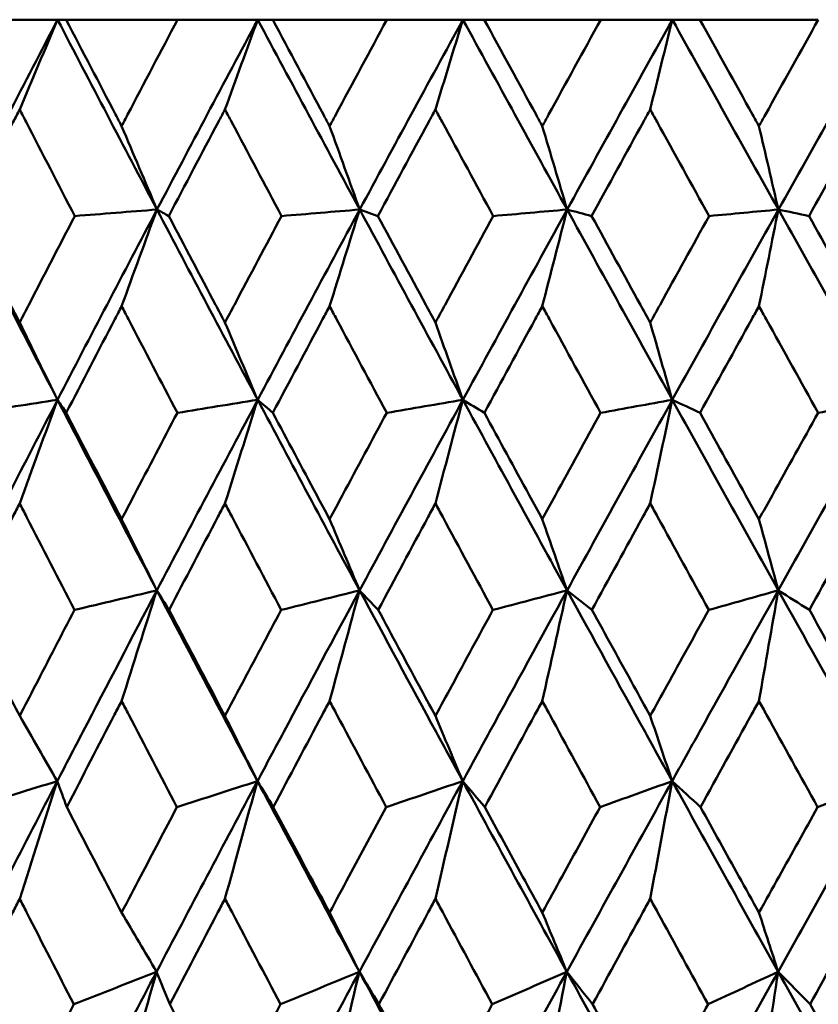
# Model space of a CAD drawing. Header units: millimetres. Extents: x 123 to 2417, y 726 to 3130.
# Tile 83 of 244: x 731.72 to 736.21, y 952.78 to 958.31. Entities that reach past the tile are written whole.
import ezdxf

# ---------------------------------------------------------------- set-up
doc = ezdxf.new("R2010")
doc.units = ezdxf.units.MM
doc.header["$LTSCALE"] = 12
doc.layers.add('Widoczne (ISO)', color=7, linetype='Continuous', lineweight=50)

msp = doc.modelspace()

# ---------------------------------------------------------------- linework, layer by layer
at = {"layer": 'Widoczne (ISO)'}
for p, q in [((731.4637, 958.3133), (731.9358, 958.3133)), ((731.9358, 958.3133), (731.9839, 958.3133)), ((732.6095, 958.3133), (731.9839, 958.3133)), ((732.6095, 958.3133), (733.0601, 958.3133)), ((733.0601, 958.3133), (733.1441, 958.3133)), ((733.7854, 958.3133), (733.1441, 958.3133)), ((733.7854, 958.3133), (734.2127, 958.3133)), ((734.2127, 958.3133), (734.3322, 958.3133)), ((734.9868, 958.3133), (734.3322, 958.3133)), ((734.9868, 958.3133), (735.3891, 958.3133)), ((735.3891, 958.3133), (735.5437, 958.3133)), ((736.2089, 958.3133), (735.5437, 958.3133)), ((733.6331, 957.247), (733.7352, 957.2106))]:
    msp.add_line(p, q, dxfattribs=at)
msp.add_circle((740.2385, 990.3133), 50, dxfattribs=at)
for points in [[(731.9358, 958.3133), (731.7509, 957.9581), (731.5675, 957.6026), (731.3856, 957.247)], [(731.7229, 957.809), (731.7937, 957.9775), (731.8647, 958.1456), (731.9358, 958.3133)], [(731.9358, 958.3133), (732.1207, 957.9581), (732.3068, 957.6026), (732.4941, 957.247)], [(733.0601, 958.3133), (732.8701, 957.9581), (732.6814, 957.6026), (732.4941, 957.247)], [(732.876, 957.809), (732.9372, 957.9775), (732.9986, 958.1456), (733.0601, 958.3133)], [(733.0601, 958.3133), (733.2501, 957.9581), (733.4411, 957.6026), (733.6331, 957.247)], [(734.2127, 958.3133), (734.0183, 957.9581), (733.8251, 957.6026), (733.6331, 957.247)], [(734.0582, 957.809), (734.1096, 957.9775), (734.1611, 958.1456), (734.2127, 958.3133)], [(734.2127, 958.3133), (734.4071, 957.9581), (734.6022, 957.6026), (734.7981, 957.247)], [(735.3891, 958.3133), (735.1911, 957.9581), (734.9941, 957.6026), (734.7981, 957.247)], [(735.2647, 957.809), (735.3061, 957.9775), (735.3475, 958.1456), (735.3891, 958.3133)], [(735.3891, 958.3133), (735.587, 957.9581), (735.7856, 957.6026), (735.9847, 957.247)], [(736.5846, 958.3133), (736.3839, 957.9581), (736.1839, 957.6026), (735.9847, 957.247)], [(732.2956, 957.7156), (732.3616, 957.5592), (732.4278, 957.4029), (732.4941, 957.247)], [(733.4638, 957.7156), (733.5201, 957.5592), (733.5766, 957.4029), (733.6331, 957.247)], [(734.6587, 957.7156), (734.7051, 957.5592), (734.7516, 957.4029), (734.7981, 957.247)], [(735.8757, 957.7156), (735.912, 957.5592), (735.9483, 957.4029), (735.9847, 957.247)], [(731.3856, 957.247), (731.5676, 956.8909), (731.7509, 956.5347), (731.9354, 956.1784)], [(732.4941, 957.247), (732.3065, 956.8909), (732.1202, 956.5347), (731.9354, 956.1784)], [(732.4941, 957.247), (732.3402, 957.2349), (732.1862, 957.2228), (732.0323, 957.2106)], [(732.2956, 956.7044), (732.3615, 956.8857), (732.4277, 957.0666), (732.4941, 957.247)], [(732.4941, 957.247), (732.6815, 956.8909), (732.8701, 956.5347), (733.0598, 956.1784)], [(732.4941, 957.247), (732.5162, 957.2349), (732.5383, 957.2228), (732.5605, 957.2106)], [(733.6331, 957.247), (733.4408, 956.8909), (733.2496, 956.5347), (733.0598, 956.1784)], [(733.6331, 957.247), (733.4866, 957.2349), (733.3402, 957.2228), (733.1938, 957.2106)], [(733.4638, 956.7044), (733.52, 956.8857), (733.5765, 957.0666), (733.6331, 957.247)], [(733.6331, 957.247), (733.8253, 956.8909), (734.0184, 956.5347), (734.2124, 956.1784)], [(734.7981, 957.247), (734.6019, 956.8909), (734.4066, 956.5347), (734.2124, 956.1784)], [(734.7981, 957.247), (734.6598, 957.2349), (734.5214, 957.2228), (734.383, 957.2106)], [(734.6587, 956.7044), (734.7051, 956.8857), (734.7515, 957.0666), (734.7981, 957.247)], [(734.7981, 957.247), (734.9943, 956.8909), (735.1912, 956.5347), (735.3888, 956.1784)], [(734.7981, 957.247), (734.844, 957.2349), (734.8898, 957.2228), (734.9356, 957.2106)], [(735.9847, 957.247), (735.7852, 956.8909), (735.5866, 956.5347), (735.3888, 956.1784)], [(735.9847, 957.247), (735.8549, 957.2349), (735.7251, 957.2228), (735.5953, 957.2106)], [(735.8757, 956.7044), (735.9119, 956.8857), (735.9482, 957.0666), (735.9847, 957.247)], [(735.9847, 957.247), (736.1841, 956.8909), (736.384, 956.5347), (736.5844, 956.1784)], [(735.9847, 957.247), (736.0421, 957.2349), (736.0995, 957.2228), (736.1569, 957.2106)], [(731.7229, 956.6124), (731.7937, 956.4675), (731.8645, 956.3228), (731.9354, 956.1784)], [(732.876, 956.6124), (732.9372, 956.4675), (732.9984, 956.3228), (733.0598, 956.1784)], [(734.0582, 956.6124), (734.1095, 956.4675), (734.1609, 956.3228), (734.2124, 956.1784)], [(735.2647, 956.6124), (735.3061, 956.4675), (735.3474, 956.3228), (735.3888, 956.1784)], [(731.9354, 956.1784), (731.7504, 955.8217), (731.5668, 955.4649), (731.3847, 955.1082)], [(731.9354, 956.1784), (731.7779, 956.1541), (731.6204, 956.1298), (731.4629, 956.1055)], [(731.7229, 955.5967), (731.7935, 955.7911), (731.8644, 955.985), (731.9354, 956.1784)], [(731.9354, 956.1784), (731.9519, 956.1541), (731.9683, 956.1298), (731.9848, 956.1055)], [(731.9354, 956.1784), (732.1202, 955.8217), (732.3061, 955.4649), (732.4933, 955.1082)], [(733.0598, 956.1784), (732.8697, 955.8217), (732.6808, 955.4649), (732.4933, 955.1082)], [(733.0598, 956.1784), (732.9094, 956.1541), (732.759, 956.1298), (732.6086, 956.1055)], [(732.876, 955.5967), (732.9371, 955.7911), (732.9983, 955.985), (733.0598, 956.1784)], [(733.0598, 956.1784), (733.0882, 956.1541), (733.1166, 956.1298), (733.145, 956.1055)], [(733.0598, 956.1784), (733.2496, 955.8217), (733.4405, 955.4649), (733.6324, 955.1082)], [(734.2124, 956.1784), (734.018, 955.8217), (733.8246, 955.4649), (733.6324, 955.1082)], [(734.2124, 956.1784), (734.0698, 956.1541), (733.9272, 956.1298), (733.7845, 956.1055)], [(734.0582, 955.5967), (734.1094, 955.7911), (734.1608, 955.985), (734.2124, 956.1784)], [(734.2124, 956.1784), (734.2526, 956.1541), (734.2929, 956.1298), (734.3331, 956.1055)], [(734.2124, 956.1784), (734.4066, 955.8217), (734.6017, 955.4649), (734.7976, 955.1082)], [(735.3888, 956.1784), (735.1909, 955.8217), (734.9938, 955.4649), (734.7976, 955.1082)], [(735.3888, 956.1784), (735.2545, 956.1541), (735.1202, 956.1298), (734.9859, 956.1055)], [(735.2647, 955.5967), (735.306, 955.7911), (735.3473, 955.985), (735.3888, 956.1784)], [(735.3888, 956.1784), (735.4408, 956.1541), (735.4927, 956.1298), (735.5446, 956.1055)], [(735.3888, 956.1784), (735.5867, 955.8217), (735.7852, 955.4649), (735.9843, 955.1082)], [(736.5844, 956.1784), (736.3837, 955.8217), (736.1836, 955.4649), (735.9843, 955.1082)], [(736.5844, 956.1784), (736.4589, 956.1541), (736.3335, 956.1298), (736.208, 956.1055)], [(732.2956, 955.5079), (732.3614, 955.3745), (732.4273, 955.2412), (732.4933, 955.1082)], [(733.4638, 955.5079), (733.5199, 955.3745), (733.5761, 955.2412), (733.6324, 955.1082)], [(734.6587, 955.5079), (734.705, 955.3745), (734.7513, 955.2412), (734.7976, 955.1082)], [(735.8757, 955.5079), (735.9118, 955.3745), (735.948, 955.2412), (735.9843, 955.1082)], [(732.4933, 955.1082), (732.3391, 955.0717), (732.1849, 955.0352), (732.0306, 954.9987)], [(732.2956, 954.487), (732.3612, 954.6946), (732.4271, 954.9017), (732.4933, 955.1082)], [(732.4933, 955.1082), (732.5162, 955.0717), (732.5392, 955.0352), (732.5622, 954.9987)], [(733.6324, 955.1082), (733.4856, 955.0717), (733.3388, 955.0352), (733.192, 954.9987)], [(733.4638, 954.487), (733.5198, 954.6946), (733.576, 954.9017), (733.6324, 955.1082)], [(733.6324, 955.1082), (733.6672, 955.0717), (733.7021, 955.0352), (733.737, 954.9987)], [(734.7976, 955.1082), (734.6588, 955.0717), (734.52, 955.0352), (734.3812, 954.9987)], [(734.6587, 954.487), (734.7048, 954.6946), (734.7511, 954.9017), (734.7976, 955.1082)], [(734.7976, 955.1082), (734.8442, 955.0717), (734.8908, 955.0352), (734.9374, 954.9987)], [(735.9843, 955.1082), (735.854, 955.0717), (735.7238, 955.0352), (735.5935, 954.9987)], [(735.8757, 954.487), (735.9117, 954.6946), (735.9479, 954.9017), (735.9843, 955.1082)], [(735.9843, 955.1082), (736.0424, 955.0717), (736.1006, 955.0352), (736.1588, 954.9987)], [(731.7229, 954.4032), (731.7933, 954.2811), (731.8637, 954.1591), (731.9342, 954.0373)], [(732.876, 954.4032), (732.9369, 954.2811), (732.9978, 954.1591), (733.0587, 954.0373)], [(734.0582, 954.4032), (734.1093, 954.2811), (734.1604, 954.1591), (734.2115, 954.0373)], [(735.2647, 954.4032), (735.3058, 954.2811), (735.347, 954.1591), (735.3881, 954.0373)], [(731.9342, 954.0373), (731.7492, 953.6805), (731.5654, 953.3235), (731.383, 952.9666)], [(731.9342, 954.0373), (731.7762, 953.9886), (731.6183, 953.9399), (731.4603, 953.8912)], [(731.7229, 953.376), (731.793, 953.597), (731.8635, 953.8175), (731.9342, 954.0373)], [(731.9342, 954.0373), (731.9519, 953.9886), (731.9696, 953.9399), (731.9874, 953.8912)], [(733.0587, 954.0373), (732.8686, 953.6805), (732.6796, 953.3235), (732.4918, 952.9666)], [(733.0587, 954.0373), (732.9078, 953.9886), (732.7569, 953.9399), (732.606, 953.8912)], [(732.876, 953.376), (732.9366, 953.597), (732.9975, 953.8175), (733.0587, 954.0373)], [(733.0587, 954.0373), (733.0883, 953.9886), (733.118, 953.9399), (733.1477, 953.8912)], [(733.0587, 954.0373), (733.2483, 953.6805), (733.4391, 953.3235), (733.6311, 952.9666)], [(734.2115, 954.0373), (734.0171, 953.6805), (733.8236, 953.3235), (733.6311, 952.9666)], [(734.2115, 954.0373), (734.0683, 953.9886), (733.9251, 953.9399), (733.7818, 953.8912)], [(734.0582, 953.376), (734.1091, 953.597), (734.1602, 953.8175), (734.2115, 954.0373)], [(734.2115, 954.0373), (734.2529, 953.9886), (734.2944, 953.9399), (734.3359, 953.8912)], [(734.2115, 954.0373), (734.4055, 953.6805), (734.6005, 953.3235), (734.7965, 952.9666)], [(735.3881, 954.0373), (735.1902, 953.6805), (734.993, 953.3235), (734.7965, 952.9666)], [(735.3881, 954.0373), (735.2531, 953.9886), (735.1182, 953.9399), (734.9831, 953.8912)], [(735.2647, 953.376), (735.3057, 953.597), (735.3468, 953.8175), (735.3881, 954.0373)], [(735.3881, 954.0373), (735.4412, 953.9886), (735.4943, 953.9399), (735.5474, 953.8912)], [(735.3881, 954.0373), (735.5857, 953.6805), (735.7842, 953.3235), (735.9834, 952.9666)], [(736.5839, 954.0373), (736.3832, 953.6805), (736.183, 953.3235), (735.9834, 952.9666)], [(736.5839, 954.0373), (736.4577, 953.9886), (736.3314, 953.9399), (736.2052, 953.8912)], [(732.2956, 953.299), (732.3609, 953.188), (732.4263, 953.0772), (732.4918, 952.9666)], [(733.4638, 953.299), (733.5195, 953.188), (733.5753, 953.0772), (733.6311, 952.9666)], [(734.6587, 953.299), (734.7046, 953.188), (734.7506, 953.0772), (734.7965, 952.9666)], [(735.8757, 953.299), (735.9116, 953.188), (735.9475, 953.0772), (735.9834, 952.9666)], [(732.4918, 952.9666), (732.3041, 952.6099), (732.1175, 952.2533), (731.9322, 951.8968)], [(732.4918, 952.9666), (732.3369, 952.9056), (732.182, 952.8447), (732.0271, 952.7837)], [(732.2956, 952.2646), (732.3606, 952.4992), (732.426, 952.7332), (732.4918, 952.9666)], [(732.4918, 952.9666), (732.5164, 952.9056), (732.541, 952.8447), (732.5658, 952.7837)], [(733.6311, 952.9666), (733.4387, 952.6099), (733.2473, 952.2533), (733.0569, 951.8968)], [(733.6311, 952.9666), (733.4836, 952.9056), (733.336, 952.8447), (733.1884, 952.7837)], [(733.4638, 952.2646), (733.5193, 952.4992), (733.575, 952.7332), (733.6311, 952.9666)], [(733.6311, 952.9666), (733.6676, 952.9056), (733.7041, 952.8447), (733.7406, 952.7837)], [(733.6311, 952.9666), (733.8229, 952.6099), (734.0159, 952.2533), (734.21, 951.8968)], [(734.7965, 952.9666), (734.6002, 952.6099), (734.4047, 952.2533), (734.21, 951.8968)], [(734.7965, 952.9666), (734.6569, 952.9056), (734.5172, 952.8447), (734.3775, 952.7837)], [(734.6587, 952.2646), (734.7044, 952.4992), (734.7504, 952.7332), (734.7965, 952.9666)], [(734.7965, 952.9666), (734.8447, 952.9056), (734.8929, 952.8447), (734.9411, 952.7837)], [(734.7965, 952.9666), (734.9924, 952.6099), (735.1892, 952.2533), (735.3869, 951.8968)], [(735.9834, 952.9666), (735.784, 952.6099), (735.5851, 952.2533), (735.3869, 951.8968)], [(735.9834, 952.9666), (735.8522, 952.9056), (735.721, 952.8447), (735.5897, 952.7837)], [(735.8757, 952.2646), (735.9114, 952.4992), (735.9473, 952.7332), (735.9834, 952.9666)], [(735.9834, 952.9666), (736.0431, 952.9056), (736.1028, 952.8447), (736.1625, 952.7837)], [(735.9834, 952.9666), (736.1825, 952.6099), (736.3824, 952.2533), (736.583, 951.8968)], [(736.1625, 952.7837), (736.2718, 952.5879), (736.3812, 952.392), (736.4909, 952.1962)]]:
    msp.add_open_spline(points, degree=3, dxfattribs=at)
for points, knots in [([(731.9839, 958.3133), (732.0763, 958.1356), (732.1689, 957.958), (732.273, 957.7588), (732.2843, 957.7372), (732.2956, 957.7156)], [0, 0, 0, 0, 0.06135239, 0.06135239, 0.06879633, 0.06879633, 0.06879633, 0.06879633]), ([(732.2956, 957.7156), (732.3068, 957.7372), (732.3181, 957.7587), (732.4224, 957.9579), (732.5158, 958.1356), (732.6095, 958.3133)], [0.05393723, 0.05393723, 0.05393723, 0.05393723, 0.06137399, 0.06137399, 0.12273355, 0.12273355, 0.12273355, 0.12273355]), ([(733.1441, 958.3133), (733.2389, 958.1356), (733.3339, 957.958), (733.4407, 957.7588), (733.4522, 957.7372), (733.4638, 957.7156)], [0, 0, 0, 0, 0.06135239, 0.06135239, 0.06879633, 0.06879633, 0.06879633, 0.06879633]), ([(733.4638, 957.7156), (733.4753, 957.7372), (733.4869, 957.7587), (733.5938, 957.9579), (733.6895, 958.1356), (733.7854, 958.3133)], [0.05393723, 0.05393723, 0.05393723, 0.05393723, 0.06137399, 0.06137399, 0.12273355, 0.12273355, 0.12273355, 0.12273355]), ([(734.3322, 958.3133), (734.4291, 958.1356), (734.5261, 957.958), (734.6351, 957.7588), (734.6469, 957.7372), (734.6587, 957.7156)], [0, 0, 0, 0, 0.06135239, 0.06135239, 0.06879633, 0.06879633, 0.06879633, 0.06879633]), ([(734.6587, 957.7156), (734.6705, 957.7372), (734.6823, 957.7587), (734.7914, 957.9579), (734.889, 958.1356), (734.9868, 958.3133)], [0.05393723, 0.05393723, 0.05393723, 0.05393723, 0.06137399, 0.06137399, 0.12273355, 0.12273355, 0.12273355, 0.12273355]), ([(735.5437, 958.3133), (735.6422, 958.1356), (735.7409, 957.958), (735.8517, 957.7588), (735.8637, 957.7372), (735.8757, 957.7156)], [0, 0, 0, 0, 0.06135239, 0.06135239, 0.06879633, 0.06879633, 0.06879633, 0.06879633]), ([(735.8757, 957.7156), (735.8876, 957.7372), (735.8996, 957.7587), (736.0105, 957.9579), (736.1096, 958.1356), (736.2089, 958.3133)], [0.05393723, 0.05393723, 0.05393723, 0.05393723, 0.06137399, 0.06137399, 0.12273355, 0.12273355, 0.12273355, 0.12273355]), ([(731.7229, 957.809), (731.711, 957.7858), (731.699, 957.7626), (731.5963, 957.5632), (731.506, 957.3869), (731.416, 957.2106)], [0.05804162, 0.05804162, 0.05804162, 0.05804162, 0.06605559, 0.06605559, 0.12689392, 0.12689392, 0.12689392, 0.12689392]), ([(732.0323, 957.2106), (731.9409, 957.3869), (731.8498, 957.5631), (731.7469, 957.7626), (731.7349, 957.7858), (731.7229, 957.809)], [0.00523804, 0.00523804, 0.00523804, 0.00523804, 0.06606705, 0.06606705, 0.07409033, 0.07409033, 0.07409033, 0.07409033]), ([(732.876, 957.809), (732.8637, 957.7858), (732.8515, 957.7626), (732.7459, 957.5632), (732.653, 957.3869), (732.5605, 957.2106)], [0.05804162, 0.05804162, 0.05804162, 0.05804162, 0.06605559, 0.06605559, 0.12689392, 0.12689392, 0.12689392, 0.12689392]), ([(733.1938, 957.2106), (733.1, 957.3869), (733.0064, 957.5631), (732.9007, 957.7626), (732.8884, 957.7858), (732.876, 957.809)], [0.00523804, 0.00523804, 0.00523804, 0.00523804, 0.06606705, 0.06606705, 0.07409033, 0.07409033, 0.07409033, 0.07409033]), ([(734.0582, 957.809), (734.0456, 957.7858), (734.033, 957.7626), (733.9251, 957.5632), (733.83, 957.3869), (733.7352, 957.2106)], [0.05804162, 0.05804162, 0.05804162, 0.05804162, 0.06605559, 0.06605559, 0.12689392, 0.12689392, 0.12689392, 0.12689392]), ([(734.383, 957.2106), (734.2872, 957.3869), (734.1915, 957.5631), (734.0834, 957.7626), (734.0708, 957.7858), (734.0582, 957.809)], [0.00523804, 0.00523804, 0.00523804, 0.00523804, 0.06606705, 0.06606705, 0.07409033, 0.07409033, 0.07409033, 0.07409033]), ([(735.2647, 957.809), (735.2519, 957.7858), (735.2391, 957.7626), (735.1292, 957.5632), (735.0322, 957.3869), (734.9356, 957.2106)], [0.05804162, 0.05804162, 0.05804162, 0.05804162, 0.06605559, 0.06605559, 0.12689392, 0.12689392, 0.12689392, 0.12689392]), ([(735.5953, 957.2106), (735.4978, 957.3869), (735.4005, 957.5631), (735.2904, 957.7626), (735.2776, 957.7858), (735.2647, 957.809)], [0.00523804, 0.00523804, 0.00523804, 0.00523804, 0.06606705, 0.06606705, 0.07409033, 0.07409033, 0.07409033, 0.07409033]), ([(736.4909, 957.809), (736.4779, 957.7858), (736.4649, 957.7626), (736.3534, 957.5632), (736.255, 957.3869), (736.1569, 957.2106)], [0.05804162, 0.05804162, 0.05804162, 0.05804162, 0.06605559, 0.06605559, 0.12689392, 0.12689392, 0.12689392, 0.12689392]), ([(731.416, 957.2106), (731.5008, 957.0447), (731.5859, 956.8788), (731.6885, 956.6793), (731.7057, 956.6459), (731.7229, 956.6124)], [0.00418374, 0.00418374, 0.00418374, 0.00418374, 0.06147247, 0.06147247, 0.07302352, 0.07302352, 0.07302352, 0.07302352]), ([(731.7229, 956.6124), (731.7402, 956.6458), (731.7574, 956.6793), (731.8602, 956.8787), (731.9461, 957.0447), (732.0323, 957.2106)], [0.04993807, 0.04993807, 0.04993807, 0.04993807, 0.0614821, 0.0614821, 0.11877783, 0.11877783, 0.11877783, 0.11877783]), ([(732.5605, 957.2106), (732.6477, 957.0447), (732.7352, 956.8788), (732.8406, 956.6793), (732.8583, 956.6459), (732.876, 956.6124)], [0.00418374, 0.00418374, 0.00418374, 0.00418374, 0.06147247, 0.06147247, 0.07302352, 0.07302352, 0.07302352, 0.07302352]), ([(732.876, 956.6124), (732.8937, 956.6458), (732.9114, 956.6793), (733.0171, 956.8787), (733.1053, 957.0447), (733.1938, 957.2106)], [0.04993807, 0.04993807, 0.04993807, 0.04993807, 0.0614821, 0.0614821, 0.11877783, 0.11877783, 0.11877783, 0.11877783]), ([(733.7352, 957.2106), (733.8246, 957.0447), (733.9141, 956.8788), (734.022, 956.6793), (734.0401, 956.6459), (734.0582, 956.6124)], [0.00418374, 0.00418374, 0.00418374, 0.00418374, 0.06147247, 0.06147247, 0.07302352, 0.07302352, 0.07302352, 0.07302352]), ([(734.0582, 956.6124), (734.0763, 956.6458), (734.0944, 956.6793), (734.2025, 956.8787), (734.2926, 957.0447), (734.383, 957.2106)], [0.04993807, 0.04993807, 0.04993807, 0.04993807, 0.0614821, 0.0614821, 0.11877783, 0.11877783, 0.11877783, 0.11877783]), ([(734.9356, 957.2106), (735.0267, 957.0447), (735.118, 956.8788), (735.2278, 956.6793), (735.2463, 956.6459), (735.2647, 956.6124)], [0.00418374, 0.00418374, 0.00418374, 0.00418374, 0.06147247, 0.06147247, 0.07302352, 0.07302352, 0.07302352, 0.07302352]), ([(735.2647, 956.6124), (735.2832, 956.6458), (735.3016, 956.6793), (735.4116, 956.8787), (735.5034, 957.0447), (735.5953, 957.2106)], [0.04993807, 0.04993807, 0.04993807, 0.04993807, 0.0614821, 0.0614821, 0.11877783, 0.11877783, 0.11877783, 0.11877783]), ([(736.1569, 957.2106), (736.2494, 957.0447), (736.3421, 956.8788), (736.4535, 956.6793), (736.4722, 956.6459), (736.4909, 956.6124)], [0.00418374, 0.00418374, 0.00418374, 0.00418374, 0.06147247, 0.06147247, 0.07302352, 0.07302352, 0.07302352, 0.07302352]), ([(732.2956, 956.7044), (732.2828, 956.6799), (732.2701, 956.6554), (732.1662, 956.4558), (732.0753, 956.2807), (731.9848, 956.1055)], [0.06241522, 0.06241522, 0.06241522, 0.06241522, 0.0708546, 0.0708546, 0.13127416, 0.13127416, 0.13127416, 0.13127416]), ([(732.6086, 956.1055), (732.5168, 956.2806), (732.4252, 956.4558), (732.3211, 956.6554), (732.3083, 956.6799), (732.2956, 956.7044)], [0.01044349, 0.01044349, 0.01044349, 0.01044349, 0.07085106, 0.07085106, 0.07930241, 0.07930241, 0.07930241, 0.07930241]), ([(733.4638, 956.7044), (733.4507, 956.6799), (733.4376, 956.6554), (733.3311, 956.4558), (733.2379, 956.2807), (733.145, 956.1055)], [0.06241522, 0.06241522, 0.06241522, 0.06241522, 0.0708546, 0.0708546, 0.13127416, 0.13127416, 0.13127416, 0.13127416]), ([(733.7845, 956.1055), (733.6905, 956.2806), (733.5967, 956.4558), (733.49, 956.6554), (733.4769, 956.6799), (733.4638, 956.7044)], [0.01044349, 0.01044349, 0.01044349, 0.01044349, 0.07085106, 0.07085106, 0.07930241, 0.07930241, 0.07930241, 0.07930241]), ([(734.6587, 956.7044), (734.6454, 956.6799), (734.632, 956.6554), (734.5233, 956.4558), (734.4281, 956.2807), (734.3331, 956.1055)], [0.06241522, 0.06241522, 0.06241522, 0.06241522, 0.0708546, 0.0708546, 0.13127416, 0.13127416, 0.13127416, 0.13127416]), ([(734.9859, 956.1055), (734.89, 956.2806), (734.7943, 956.4558), (734.6854, 956.6554), (734.6721, 956.6799), (734.6587, 956.7044)], [0.01044349, 0.01044349, 0.01044349, 0.01044349, 0.07085106, 0.07085106, 0.07930241, 0.07930241, 0.07930241, 0.07930241]), ([(735.8757, 956.7044), (735.8621, 956.6799), (735.8486, 956.6554), (735.738, 956.4558), (735.6412, 956.2807), (735.5446, 956.1055)], [0.06241522, 0.06241522, 0.06241522, 0.06241522, 0.0708546, 0.0708546, 0.13127416, 0.13127416, 0.13127416, 0.13127416]), ([(736.208, 956.1055), (736.1107, 956.2806), (736.0135, 956.4558), (735.9028, 956.6554), (735.8892, 956.6799), (735.8757, 956.7044)], [0.01044349, 0.01044349, 0.01044349, 0.01044349, 0.07085106, 0.07085106, 0.07930241, 0.07930241, 0.07930241, 0.07930241]), ([(731.9848, 956.1055), (732.0646, 955.9514), (732.1447, 955.7974), (732.2485, 955.5982), (732.272, 955.5531), (732.2956, 955.5079)], [0.00838421, 0.00838421, 0.00838421, 0.00838421, 0.06155515, 0.06155515, 0.07712864, 0.07712864, 0.07712864, 0.07712864]), ([(732.2956, 955.5079), (732.3191, 955.553), (732.3427, 955.5982), (732.4468, 955.7973), (732.5276, 955.9514), (732.6086, 956.1055)], [0.04598621, 0.04598621, 0.04598621, 0.04598621, 0.06155279, 0.06155279, 0.11473062, 0.11473062, 0.11473062, 0.11473062]), ([(733.145, 956.1055), (733.2269, 955.9514), (733.3091, 955.7974), (733.4155, 955.5982), (733.4396, 955.5531), (733.4638, 955.5079)], [0.00838421, 0.00838421, 0.00838421, 0.00838421, 0.06155515, 0.06155515, 0.07712864, 0.07712864, 0.07712864, 0.07712864]), ([(733.4638, 955.5079), (733.4879, 955.553), (733.5121, 955.5982), (733.6188, 955.7973), (733.7016, 955.9514), (733.7845, 956.1055)], [0.04598621, 0.04598621, 0.04598621, 0.04598621, 0.06155279, 0.06155279, 0.11473062, 0.11473062, 0.11473062, 0.11473062]), ([(734.3331, 956.1055), (734.4169, 955.9514), (734.5008, 955.7974), (734.6094, 955.5982), (734.6341, 955.5531), (734.6587, 955.5079)], [0.00838421, 0.00838421, 0.00838421, 0.00838421, 0.06155515, 0.06155515, 0.07712864, 0.07712864, 0.07712864, 0.07712864]), ([(734.6587, 955.5079), (734.6833, 955.553), (734.708, 955.5982), (734.8169, 955.7973), (734.9013, 955.9514), (734.9859, 956.1055)], [0.04598621, 0.04598621, 0.04598621, 0.04598621, 0.06155279, 0.06155279, 0.11473062, 0.11473062, 0.11473062, 0.11473062]), ([(735.5446, 956.1055), (735.6298, 955.9514), (735.7151, 955.7974), (735.8256, 955.5982), (735.8506, 955.5531), (735.8757, 955.5079)], [0.00838421, 0.00838421, 0.00838421, 0.00838421, 0.06155515, 0.06155515, 0.07712864, 0.07712864, 0.07712864, 0.07712864]), ([(735.8757, 955.5079), (735.9007, 955.553), (735.9258, 955.5982), (736.0364, 955.7973), (736.1221, 955.9514), (736.208, 956.1055)], [0.04598621, 0.04598621, 0.04598621, 0.04598621, 0.06155279, 0.06155279, 0.11473062, 0.11473062, 0.11473062, 0.11473062]), ([(731.7229, 955.5967), (731.71, 955.5714), (731.697, 955.5462), (731.595, 955.3468), (731.5062, 955.1728), (731.4177, 954.9987)], [0.06686277, 0.06686277, 0.06686277, 0.06686277, 0.07557848, 0.07557848, 0.13558897, 0.13558897, 0.13558897, 0.13558897]), ([(732.0306, 954.9987), (731.9408, 955.1727), (731.8512, 955.3467), (731.7489, 955.5461), (731.7359, 955.5714), (731.7229, 955.5967)], [0.01556037, 0.01556037, 0.01556037, 0.01556037, 0.07555527, 0.07555527, 0.08428623, 0.08428623, 0.08428623, 0.08428623]), ([(732.876, 955.5967), (732.8627, 955.5714), (732.8494, 955.5462), (732.7445, 955.3468), (732.6532, 955.1728), (732.5622, 954.9987)], [0.06686277, 0.06686277, 0.06686277, 0.06686277, 0.07557848, 0.07557848, 0.13558897, 0.13558897, 0.13558897, 0.13558897]), ([(733.192, 954.9987), (733.0998, 955.1727), (733.0078, 955.3467), (732.9027, 955.5461), (732.8894, 955.5714), (732.876, 955.5967)], [0.01556037, 0.01556037, 0.01556037, 0.01556037, 0.07555527, 0.07555527, 0.08428623, 0.08428623, 0.08428623, 0.08428623]), ([(734.0582, 955.5967), (734.0446, 955.5714), (734.031, 955.5462), (733.9236, 955.3468), (733.8302, 955.1728), (733.737, 954.9987)], [0.06686277, 0.06686277, 0.06686277, 0.06686277, 0.07557848, 0.07557848, 0.13558897, 0.13558897, 0.13558897, 0.13558897]), ([(734.3812, 954.9987), (734.287, 955.1727), (734.193, 955.3467), (734.0855, 955.5461), (734.0718, 955.5714), (734.0582, 955.5967)], [0.01556037, 0.01556037, 0.01556037, 0.01556037, 0.07555527, 0.07555527, 0.08428623, 0.08428623, 0.08428623, 0.08428623]), ([(735.2647, 955.5967), (735.2509, 955.5714), (735.237, 955.5462), (735.1277, 955.3468), (735.0324, 955.1728), (734.9374, 954.9987)], [0.06686277, 0.06686277, 0.06686277, 0.06686277, 0.07557848, 0.07557848, 0.13558897, 0.13558897, 0.13558897, 0.13558897]), ([(735.5935, 954.9987), (735.4977, 955.1727), (735.402, 955.3467), (735.2925, 955.5461), (735.2786, 955.5714), (735.2647, 955.5967)], [0.01556037, 0.01556037, 0.01556037, 0.01556037, 0.07555527, 0.07555527, 0.08428623, 0.08428623, 0.08428623, 0.08428623]), ([(736.4909, 955.5967), (736.4768, 955.5714), (736.4628, 955.5462), (736.3519, 955.3468), (736.2552, 955.1728), (736.1588, 954.9987)], [0.06686277, 0.06686277, 0.06686277, 0.06686277, 0.07557848, 0.07557848, 0.13558897, 0.13558897, 0.13558897, 0.13558897]), ([(732.4933, 955.1082), (732.354, 954.8432), (732.2154, 954.5782), (732.0297, 954.2213), (731.9819, 954.1293), (731.9342, 954.0373)], [0.3692784, 0.3692784, 0.3692784, 0.3692784, 0.4608442, 0.4608442, 0.492629, 0.492629, 0.492629, 0.492629]), ([(732.4933, 955.1082), (732.6323, 954.8432), (732.772, 954.5782), (732.961, 954.2213), (733.0098, 954.1293), (733.0587, 954.0373)], [0.3692784, 0.3692784, 0.3692784, 0.3692784, 0.4608442, 0.4608442, 0.492629, 0.492629, 0.492629, 0.492629]), ([(733.6324, 955.1082), (733.4896, 954.8432), (733.3474, 954.5782), (733.1567, 954.2213), (733.1077, 954.1293), (733.0587, 954.0373)], [0.3692784, 0.3692784, 0.3692784, 0.3692784, 0.4608442, 0.4608442, 0.492629, 0.492629, 0.492629, 0.492629]), ([(733.6324, 955.1082), (733.775, 954.8432), (733.9181, 954.5782), (734.1116, 954.2213), (734.1615, 954.1293), (734.2115, 954.0373)], [0.3692784, 0.3692784, 0.3692784, 0.3692784, 0.4608442, 0.4608442, 0.492629, 0.492629, 0.492629, 0.492629]), ([(734.7976, 955.1082), (734.6519, 954.8432), (734.5067, 954.5782), (734.3118, 954.2213), (734.2616, 954.1293), (734.2115, 954.0373)], [0.3692784, 0.3692784, 0.3692784, 0.3692784, 0.4608442, 0.4608442, 0.492629, 0.492629, 0.492629, 0.492629]), ([(734.7976, 955.1082), (734.9431, 954.8432), (735.0891, 954.5782), (735.2863, 954.2213), (735.3372, 954.1293), (735.3881, 954.0373)], [0.3692784, 0.3692784, 0.3692784, 0.3692784, 0.4608442, 0.4608442, 0.492629, 0.492629, 0.492629, 0.492629]), ([(735.9843, 955.1082), (735.8362, 954.8432), (735.6885, 954.5782), (735.4902, 954.2213), (735.4391, 954.1293), (735.3881, 954.0373)], [0.3692784, 0.3692784, 0.3692784, 0.3692784, 0.4608442, 0.4608442, 0.492629, 0.492629, 0.492629, 0.492629]), ([(735.9843, 955.1082), (736.1322, 954.8432), (736.2805, 954.5782), (736.4806, 954.2213), (736.5322, 954.1293), (736.5839, 954.0373)], [0.3692784, 0.3692784, 0.3692784, 0.3692784, 0.4608442, 0.4608442, 0.492629, 0.492629, 0.492629, 0.492629]), ([(731.4177, 954.9987), (731.4902, 954.8567), (731.5629, 954.7147), (731.6648, 954.5162), (731.6939, 954.4597), (731.7229, 954.4032)], [0.01259731, 0.01259731, 0.01259731, 0.01259731, 0.06159863, 0.06159863, 0.08110666, 0.08110666, 0.08110666, 0.08110666]), ([(731.7229, 954.4032), (731.752, 954.4597), (731.7811, 954.5162), (731.8835, 954.7147), (731.957, 954.8567), (732.0306, 954.9987)], [0.04208868, 0.04208868, 0.04208868, 0.04208868, 0.06158988, 0.06158988, 0.11059803, 0.11059803, 0.11059803, 0.11059803]), ([(732.5622, 954.9987), (732.6368, 954.8567), (732.7115, 954.7147), (732.8163, 954.5162), (732.8462, 954.4597), (732.876, 954.4032)], [0.01259731, 0.01259731, 0.01259731, 0.01259731, 0.06159863, 0.06159863, 0.08110666, 0.08110666, 0.08110666, 0.08110666]), ([(732.876, 954.4032), (732.9059, 954.4597), (732.9358, 954.5162), (733.041, 954.7147), (733.1164, 954.8567), (733.192, 954.9987)], [0.04208868, 0.04208868, 0.04208868, 0.04208868, 0.06158988, 0.06158988, 0.11059803, 0.11059803, 0.11059803, 0.11059803]), ([(733.737, 954.9987), (733.8133, 954.8567), (733.8899, 954.7147), (733.9971, 954.5162), (734.0276, 954.4597), (734.0582, 954.4032)], [0.01259731, 0.01259731, 0.01259731, 0.01259731, 0.06159863, 0.06159863, 0.08110666, 0.08110666, 0.08110666, 0.08110666]), ([(734.0582, 954.4032), (734.0888, 954.4597), (734.1194, 954.5162), (734.2269, 954.7147), (734.304, 954.8567), (734.3812, 954.9987)], [0.04208868, 0.04208868, 0.04208868, 0.04208868, 0.06158988, 0.06158988, 0.11059803, 0.11059803, 0.11059803, 0.11059803]), ([(734.9374, 954.9987), (735.0153, 954.8567), (735.0933, 954.7147), (735.2025, 954.5162), (735.2336, 954.4597), (735.2647, 954.4032)], [0.01259731, 0.01259731, 0.01259731, 0.01259731, 0.06159863, 0.06159863, 0.08110666, 0.08110666, 0.08110666, 0.08110666]), ([(735.2647, 954.4032), (735.2959, 954.4597), (735.327, 954.5162), (735.4365, 954.7147), (735.5149, 954.8567), (735.5935, 954.9987)], [0.04208868, 0.04208868, 0.04208868, 0.04208868, 0.06158988, 0.06158988, 0.11059803, 0.11059803, 0.11059803, 0.11059803]), ([(736.1588, 954.9987), (736.2378, 954.8567), (736.317, 954.7147), (736.4278, 954.5162), (736.4593, 954.4597), (736.4909, 954.4032)], [0.01259731, 0.01259731, 0.01259731, 0.01259731, 0.06159863, 0.06159863, 0.08110666, 0.08110666, 0.08110666, 0.08110666]), ([(732.2956, 954.487), (732.2823, 954.4614), (732.2691, 954.4359), (732.166, 954.2373), (732.0766, 954.0642), (731.9874, 953.8912)], [0.07138254, 0.07138254, 0.07138254, 0.07138254, 0.08018544, 0.08018544, 0.13983561, 0.13983561, 0.13983561, 0.13983561]), ([(732.606, 953.8912), (732.5156, 954.0642), (732.4254, 954.2372), (732.3222, 954.4358), (732.3089, 954.4614), (732.2956, 954.487)], [0.02053386, 0.02053386, 0.02053386, 0.02053386, 0.08016461, 0.08016461, 0.08898694, 0.08898694, 0.08898694, 0.08898694]), ([(733.4638, 954.487), (733.4502, 954.4614), (733.4366, 954.4359), (733.331, 954.2373), (733.2392, 954.0642), (733.1477, 953.8912)], [0.07138254, 0.07138254, 0.07138254, 0.07138254, 0.08018544, 0.08018544, 0.13983561, 0.13983561, 0.13983561, 0.13983561]), ([(733.7818, 953.8912), (733.6892, 954.0642), (733.5968, 954.2372), (733.491, 954.4358), (733.4774, 954.4614), (733.4638, 954.487)], [0.02053386, 0.02053386, 0.02053386, 0.02053386, 0.08016461, 0.08016461, 0.08898694, 0.08898694, 0.08898694, 0.08898694]), ([(734.6587, 954.487), (734.6448, 954.4614), (734.631, 954.4359), (734.5231, 954.2373), (734.4294, 954.0642), (734.3359, 953.8912)], [0.07138254, 0.07138254, 0.07138254, 0.07138254, 0.08018544, 0.08018544, 0.13983561, 0.13983561, 0.13983561, 0.13983561]), ([(734.9831, 953.8912), (734.8887, 954.0642), (734.7945, 954.2372), (734.6865, 954.4358), (734.6726, 954.4614), (734.6587, 954.487)], [0.02053386, 0.02053386, 0.02053386, 0.02053386, 0.08016461, 0.08016461, 0.08898694, 0.08898694, 0.08898694, 0.08898694]), ([(735.8757, 954.487), (735.8616, 954.4614), (735.8475, 954.4359), (735.7379, 954.2373), (735.6425, 954.0642), (735.5474, 953.8912)], [0.07138254, 0.07138254, 0.07138254, 0.07138254, 0.08018544, 0.08018544, 0.13983561, 0.13983561, 0.13983561, 0.13983561]), ([(736.2052, 953.8912), (736.1093, 954.0642), (736.0136, 954.2372), (735.9039, 954.4358), (735.8898, 954.4614), (735.8757, 954.487)], [0.02053386, 0.02053386, 0.02053386, 0.02053386, 0.08016461, 0.08016461, 0.08898694, 0.08898694, 0.08898694, 0.08898694]), ([(731.9874, 953.8912), (732.0546, 953.7614), (732.1221, 953.6317), (732.2249, 953.4344), (732.2602, 953.3667), (732.2956, 953.299)], [0.01681985, 0.01681985, 0.01681985, 0.01681985, 0.06159108, 0.06159108, 0.08495433, 0.08495433, 0.08495433, 0.08495433]), ([(732.2956, 953.299), (732.3309, 953.3667), (732.3663, 953.4343), (732.4697, 953.6317), (732.5378, 953.7614), (732.606, 953.8912)], [0.03825175, 0.03825175, 0.03825175, 0.03825175, 0.06160817, 0.06160817, 0.10638617, 0.10638617, 0.10638617, 0.10638617]), ([(733.1477, 953.8912), (733.2167, 953.7614), (733.2858, 953.6317), (733.3913, 953.4344), (733.4275, 953.3667), (733.4638, 953.299)], [0.01681985, 0.01681985, 0.01681985, 0.01681985, 0.06159108, 0.06159108, 0.08495433, 0.08495433, 0.08495433, 0.08495433]), ([(733.4638, 953.299), (733.5, 953.3667), (733.5363, 953.4343), (733.6422, 953.6317), (733.712, 953.7614), (733.7818, 953.8912)], [0.03825175, 0.03825175, 0.03825175, 0.03825175, 0.06160817, 0.06160817, 0.10638617, 0.10638617, 0.10638617, 0.10638617]), ([(734.3359, 953.8912), (734.4064, 953.7614), (734.477, 953.6317), (734.5847, 953.4344), (734.6217, 953.3667), (734.6587, 953.299)], [0.01681985, 0.01681985, 0.01681985, 0.01681985, 0.06159108, 0.06159108, 0.08495433, 0.08495433, 0.08495433, 0.08495433]), ([(734.6587, 953.299), (734.6957, 953.3667), (734.7327, 953.4343), (734.8408, 953.6317), (734.9119, 953.7614), (734.9831, 953.8912)], [0.03825175, 0.03825175, 0.03825175, 0.03825175, 0.06160817, 0.06160817, 0.10638617, 0.10638617, 0.10638617, 0.10638617]), ([(735.5474, 953.8912), (735.6191, 953.7614), (735.691, 953.6317), (735.8005, 953.4344), (735.8381, 953.3667), (735.8757, 953.299)], [0.01681985, 0.01681985, 0.01681985, 0.01681985, 0.06159108, 0.06159108, 0.08495433, 0.08495433, 0.08495433, 0.08495433]), ([(735.8757, 953.299), (735.9133, 953.3667), (735.9509, 953.4343), (736.0607, 953.6317), (736.1329, 953.7614), (736.2052, 953.8912)], [0.03825175, 0.03825175, 0.03825175, 0.03825175, 0.06160817, 0.06160817, 0.10638617, 0.10638617, 0.10638617, 0.10638617]), ([(731.7229, 953.376), (731.7101, 953.3508), (731.6972, 953.3257), (731.5963, 953.1282), (731.5086, 952.956), (731.4212, 952.7837)], [0.07597559, 0.07597559, 0.07597559, 0.07597559, 0.08464777, 0.08464777, 0.14401425, 0.14401425, 0.14401425, 0.14401425]), ([(732.0271, 952.7837), (731.9383, 952.9559), (731.8499, 953.1281), (731.7488, 953.3255), (731.7359, 953.3508), (731.7229, 953.376)], [0.02530969, 0.02530969, 0.02530969, 0.02530969, 0.08465152, 0.08465152, 0.09334823, 0.09334823, 0.09334823, 0.09334823]), ([(732.876, 953.376), (732.8628, 953.3508), (732.8496, 953.3257), (732.7459, 953.1282), (732.6557, 952.956), (732.5658, 952.7837)], [0.07597559, 0.07597559, 0.07597559, 0.07597559, 0.08464777, 0.08464777, 0.14401425, 0.14401425, 0.14401425, 0.14401425]), ([(733.1884, 952.7837), (733.0973, 952.9559), (733.0064, 953.1281), (732.9026, 953.3255), (732.8893, 953.3508), (732.876, 953.376)], [0.02530969, 0.02530969, 0.02530969, 0.02530969, 0.08465152, 0.08465152, 0.09334823, 0.09334823, 0.09334823, 0.09334823]), ([(734.0582, 953.376), (734.0447, 953.3508), (734.0311, 953.3257), (733.9251, 953.1282), (733.8327, 952.956), (733.7406, 952.7837)], [0.07597559, 0.07597559, 0.07597559, 0.07597559, 0.08464777, 0.08464777, 0.14401425, 0.14401425, 0.14401425, 0.14401425]), ([(734.3775, 952.7837), (734.2844, 952.9559), (734.1916, 953.1281), (734.0853, 953.3255), (734.0718, 953.3508), (734.0582, 953.376)], [0.02530969, 0.02530969, 0.02530969, 0.02530969, 0.08465152, 0.08465152, 0.09334823, 0.09334823, 0.09334823, 0.09334823]), ([(735.2647, 953.376), (735.251, 953.3508), (735.2372, 953.3257), (735.1291, 953.1282), (735.035, 952.956), (734.9411, 952.7837)], [0.07597559, 0.07597559, 0.07597559, 0.07597559, 0.08464777, 0.08464777, 0.14401425, 0.14401425, 0.14401425, 0.14401425]), ([(735.5897, 952.7837), (735.4951, 952.9559), (735.4005, 953.1281), (735.2924, 953.3255), (735.2786, 953.3508), (735.2647, 953.376)], [0.02530969, 0.02530969, 0.02530969, 0.02530969, 0.08465152, 0.08465152, 0.09334823, 0.09334823, 0.09334823, 0.09334823]), ([(736.4909, 953.376), (736.4769, 953.3508), (736.463, 953.3257), (736.3534, 953.1282), (736.2579, 952.956), (736.1625, 952.7837)], [0.07597559, 0.07597559, 0.07597559, 0.07597559, 0.08464777, 0.08464777, 0.14401425, 0.14401425, 0.14401425, 0.14401425]), ([(731.4212, 952.7837), (731.4812, 952.6663), (731.5414, 952.549), (731.642, 952.3532), (731.6825, 952.2747), (731.7229, 952.1962)], [0.02104899, 0.02104899, 0.02104899, 0.02104899, 0.0615671, 0.0615671, 0.08866561, 0.08866561, 0.08866561, 0.08866561]), ([(731.7229, 952.1962), (731.7634, 952.2747), (731.804, 952.3531), (731.9053, 952.549), (731.9661, 952.6663), (732.0271, 952.7837)], [0.03448054, 0.03448054, 0.03448054, 0.03448054, 0.06157222, 0.06157222, 0.10209717, 0.10209717, 0.10209717, 0.10209717]), ([(732.5658, 952.7837), (732.6275, 952.6663), (732.6894, 952.549), (732.7929, 952.3532), (732.8344, 952.2747), (732.876, 952.1962)], [0.02104899, 0.02104899, 0.02104899, 0.02104899, 0.0615671, 0.0615671, 0.08866561, 0.08866561, 0.08866561, 0.08866561]), ([(732.876, 952.1962), (732.9176, 952.2747), (732.9593, 952.3531), (733.0633, 952.549), (733.1258, 952.6663), (733.1884, 952.7837)], [0.03448054, 0.03448054, 0.03448054, 0.03448054, 0.06157222, 0.06157222, 0.10209717, 0.10209717, 0.10209717, 0.10209717]), ([(733.7406, 952.7837), (733.8039, 952.6663), (733.8672, 952.549), (733.9731, 952.3532), (734.0156, 952.2747), (734.0582, 952.1962)], [0.02104899, 0.02104899, 0.02104899, 0.02104899, 0.0615671, 0.0615671, 0.08866561, 0.08866561, 0.08866561, 0.08866561]), ([(734.0582, 952.1962), (734.1007, 952.2747), (734.1433, 952.3531), (734.2497, 952.549), (734.3136, 952.6663), (734.3775, 952.7837)], [0.03448054, 0.03448054, 0.03448054, 0.03448054, 0.06157222, 0.06157222, 0.10209717, 0.10209717, 0.10209717, 0.10209717]), ([(734.9411, 952.7837), (735.0056, 952.6663), (735.0702, 952.549), (735.1781, 952.3532), (735.2214, 952.2747), (735.2647, 952.1962)], [0.02104899, 0.02104899, 0.02104899, 0.02104899, 0.0615671, 0.0615671, 0.08866561, 0.08866561, 0.08866561, 0.08866561]), ([(735.2647, 952.1962), (735.3081, 952.2747), (735.3514, 952.3531), (735.4597, 952.549), (735.5247, 952.6663), (735.5897, 952.7837)], [0.03448054, 0.03448054, 0.03448054, 0.03448054, 0.06157222, 0.06157222, 0.10209717, 0.10209717, 0.10209717, 0.10209717])]:
    msp.add_open_spline(points, degree=3, knots=knots, dxfattribs=at)

doc.saveas('drawing.dxf')
